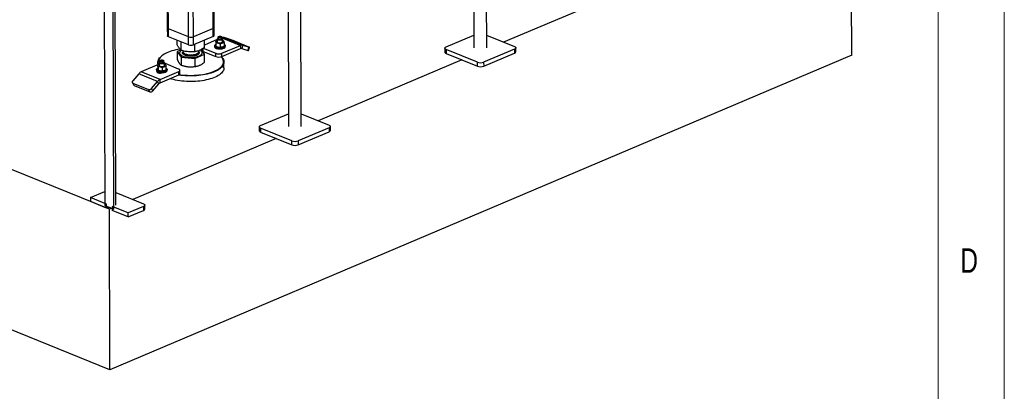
# Model space of a CAD drawing. Header units: millimetres. Extents: x 5 to 589, y 5 to 415.
# Tile 59 of 67: x 514 to 589, y 225 to 253. Entities that reach past the tile are written whole.
import ezdxf

# ---------------------------------------------------------------- set-up
doc = ezdxf.new("R2010")
doc.units = ezdxf.units.MM
doc.layers.add('NOTES', color=6, linetype='Continuous')
doc.layers.add('TRAIT-FORT', color=4, linetype='Continuous', lineweight=25)
doc.styles.add('SLDTEXTSTYLE0', font='TXT', dxfattribs={"width": 0.75})

msp = doc.modelspace()

# ---------------------------------------------------------------- linework, layer by layer
at = {"color": 7, "linetype": 'Continuous', "lineweight": 18}
for p, q in [((589, 5), (589, 415)), ((584, 10), (584, 410))]:
    msp.add_line(p, q, dxfattribs=at)
at = {"layer": 'TRAIT-FORT', "color": 4, "linetype": 'Continuous', "lineweight": 25}
for p, q in [((548.777, 276.832), (548.858, 251.315)), ((549.825, 251.318), (549.743, 276.835)), ((529.131, 252.791), (529.072, 271.275)), ((529.208, 252.869), (529.149, 271.307)), ((527.634, 252.156), (527.575, 270.64)), ((534.741, 270.884), (534.822, 245.367)), ((535.789, 245.37), (535.707, 270.887)), ((525.603, 269.805), (525.657, 252.85)), ((525.737, 252.771), (525.682, 269.839)), ((527.257, 252.154), (527.198, 270.481)), ((521.27, 239.117), (450.034, 268.043)), ((520.843, 265.237), (520.926, 239.411)), ((521.614, 239.132), (521.532, 264.957)), ((521.753, 239.422), (521.671, 264.939)), ((577.454, 250.777), (577.418, 261.793)), ((561.975, 256.366), (551.111, 251.762)), ((521.309, 226.985), (450.073, 255.912)), ((525.657, 252.85), (525.659, 252.243)), ((527.257, 252.154), (525.737, 252.771)), ((525.739, 252.165), (525.737, 252.771)), ((529.131, 252.791), (527.634, 252.156)), ((529.133, 252.184), (529.131, 252.791)), ((529.21, 252.262), (529.208, 252.869)), ((527.259, 251.548), (525.739, 252.165)), ((526.409, 251.556), (526.408, 251.893)), ((527.259, 251.548), (527.257, 252.154)), ((527.636, 251.55), (527.634, 252.156)), ((529.133, 252.184), (527.636, 251.55)), ((528.465, 251.351), (528.463, 251.9)), ((529.438, 251.946), (528.464, 251.534)), ((529.438, 251.981), (529.438, 251.784)), ((529.487, 252.042), (529.459, 252.019)), ((529.487, 252.133), (529.487, 252.027)), ((529.518, 252.173), (529.503, 252.161)), ((529.77, 252.162), (529.756, 252.174)), ((529.787, 252.028), (529.787, 252.134)), ((529.787, 252.079), (531.194, 251.508)), ((529.815, 252.02), (529.787, 252.043)), ((529.838, 251.785), (529.838, 251.982)), ((529.956, 252.101), (531.381, 251.523)), ((530.42, 251.951), (529.956, 252.101)), ((531.828, 251.388), (530.641, 251.87)), ((546.747, 251.399), (548.855, 252.292)), ((549.822, 252.286), (551.932, 251.429)), ((526.675, 251.16), (526.411, 251.045)), ((526.703, 251.135), (526.701, 251.774)), ((527.731, 251.032), (527.729, 251.589)), ((528.466, 250.84), (528.217, 251.198)), ((528.27, 251.228), (528.27, 251.152)), ((528.37, 251.054), (528.369, 251.288)), ((528.377, 251.293), (529.319, 250.911)), ((529.239, 251.48), (529.239, 251.404)), ((529.324, 251.814), (529.325, 251.571)), ((529.356, 251.428), (529.355, 251.671)), ((529.382, 251.414), (529.408, 251.401)), ((529.406, 251.863), (529.397, 251.858)), ((529.67, 251.368), (529.669, 251.611)), ((529.79, 250.914), (531.194, 251.508)), ((529.791, 250.671), (531.194, 251.266)), ((529.895, 251.851), (529.87, 251.864)), ((529.871, 251.403), (529.88, 251.407)), ((529.952, 251.694), (529.953, 251.452)), ((530.039, 251.407), (530.039, 251.482)), ((531.194, 251.508), (531.194, 251.266)), ((531.381, 251.523), (531.288, 251.273)), ((531.288, 251.273), (531.752, 251.122)), ((531.381, 251.523), (531.845, 251.372)), ((531.752, 251.122), (531.845, 251.372)), ((531.79, 251.113), (531.883, 251.362)), ((546.651, 251.302), (546.652, 250.998)), ((549.125, 250.239), (546.751, 251.203)), ((546.751, 251.203), (546.752, 250.9)), ((551.936, 251.233), (549.597, 250.242)), ((551.936, 251.233), (551.937, 250.93)), ((552.033, 251.027), (552.032, 251.331)), ((577.454, 250.777), (521.309, 226.985)), ((525.12, 250.38), (525.105, 250.368)), ((525.244, 250.726), (525.214, 250.702)), ((525.372, 250.369), (525.357, 250.381)), ((526.411, 251.045), (526.705, 250.624)), ((526.411, 251.045), (526.413, 250.443)), ((526.587, 250.946), (526.587, 250.94)), ((526.705, 250.624), (527.733, 250.521)), ((526.705, 250.624), (526.707, 250.022)), ((526.824, 251.01), (526.844, 251.034)), ((526.838, 251.099), (526.838, 251.043)), ((527.733, 250.521), (528.466, 250.84)), ((527.733, 250.521), (527.735, 249.92)), ((528.038, 251.047), (528.038, 251.115)), ((528.291, 250.945), (528.291, 250.951)), ((528.37, 251.054), (529.319, 250.668)), ((528.468, 250.238), (528.466, 250.84)), ((529.319, 250.668), (529.319, 250.911)), ((529.791, 250.671), (529.79, 250.914)), ((547.939, 250.418), (537.075, 245.814)), ((546.752, 250.9), (549.126, 249.936)), ((549.598, 249.939), (551.937, 250.93)), ((525.039, 250.083), (523.687, 249.509)), ((524.841, 249.687), (524.841, 249.611)), ((524.925, 250.021), (524.926, 249.778)), ((524.941, 250.228), (524.942, 250.041)), ((524.956, 249.878), (524.957, 249.635)), ((525.008, 250.07), (524.999, 250.065)), ((525.039, 250.188), (525.04, 249.991)), ((525.089, 250.249), (525.061, 250.226)), ((525.088, 250.34), (525.089, 250.234)), ((525.089, 250.228), (525.089, 250.234)), ((525.27, 249.818), (525.271, 249.576)), ((525.389, 250.235), (525.388, 250.341)), ((525.417, 250.227), (525.389, 250.25)), ((525.44, 249.992), (525.439, 250.189)), ((525.496, 250.059), (525.471, 250.071)), ((525.554, 249.902), (525.555, 249.659)), ((526.511, 249.721), (525.562, 250.107)), ((525.641, 249.614), (525.641, 249.69)), ((526.827, 249.981), (526.879, 249.964)), ((528.004, 249.968), (528.01, 249.97)), ((529.942, 249.819), (529.941, 250.244)), ((549.126, 249.936), (549.125, 250.239)), ((549.597, 250.242), (549.598, 249.939)), ((523.5, 249.365), (523.038, 248.822)), ((524.924, 248.787), (523.5, 249.365)), ((525.111, 248.931), (523.687, 249.509)), ((524.935, 249.449), (524.935, 249.505)), ((524.984, 249.621), (525.009, 249.609)), ((525.041, 249.468), (525.041, 249.424)), ((525.111, 248.931), (526.515, 249.526)), ((525.112, 248.688), (525.111, 248.931)), ((525.112, 248.688), (526.516, 249.283)), ((525.473, 249.61), (525.482, 249.615)), ((526.516, 249.283), (526.515, 249.526)), ((526.612, 249.381), (526.611, 249.623)), ((523.011, 248.693), (523.105, 248.523)), ((523.055, 248.655), (524.243, 248.173)), ((523.15, 248.485), (523.055, 248.655)), ((523.15, 248.485), (524.337, 248.003)), ((524.337, 248.003), (524.243, 248.173)), ((524.462, 248.244), (524.924, 248.787)), ((524.557, 248.073), (524.462, 248.244)), ((524.557, 248.073), (525.019, 248.616)), ((525.019, 248.616), (524.924, 248.787)), ((532.711, 245.451), (534.819, 246.344)), ((535.786, 246.338), (537.896, 245.481)), ((532.615, 245.354), (532.616, 245.05)), ((535.089, 244.291), (532.715, 245.256)), ((532.715, 245.256), (532.716, 244.952)), ((537.9, 245.285), (535.561, 244.294)), ((537.9, 245.285), (537.901, 244.982)), ((537.997, 245.08), (537.996, 245.383)), ((533.903, 244.47), (523.039, 239.867)), ((532.716, 244.952), (535.09, 243.988)), ((535.562, 243.991), (537.901, 244.982)), ((535.09, 243.988), (535.089, 244.291)), ((535.561, 244.294), (535.562, 243.991)), ((519.845, 239.999), (520.922, 240.456)), ((521.055, 239.507), (519.845, 239.999)), ((519.845, 239.999), (519.846, 239.696)), ((521.75, 240.39), (523.86, 239.533)), ((521.056, 239.204), (519.846, 239.696)), ((520.926, 239.411), (521.614, 239.132)), ((521.056, 239.204), (521.055, 239.507)), ((522.694, 238.842), (521.484, 239.333)), ((521.484, 239.333), (521.485, 239.03)), ((523.864, 239.337), (522.694, 238.842)), ((523.864, 239.337), (523.865, 239.034)), ((523.961, 239.132), (523.96, 239.435)), ((521.456, 239.196), (521.27, 239.117)), ((521.309, 226.985), (521.27, 239.117)), ((522.695, 238.539), (521.485, 239.03)), ((522.695, 238.539), (522.694, 238.842)), ((522.695, 238.539), (523.865, 239.034))]:
    msp.add_line(p, q, dxfattribs=at)
at = {"layer": 'TRAIT-FORT', "color": 4, "linetype": 'Continuous', "lineweight": 25, "flags": 128}
for points in [[(525.737, 252.771), (525.704, 252.788), (525.679, 252.807), (525.663, 252.828), (525.657, 252.849), (525.657, 252.85)], [(525.737, 252.771), (525.704, 252.788), (525.679, 252.807), (525.663, 252.828), (525.657, 252.849), (525.657, 252.85)], [(525.739, 252.165), (525.705, 252.181), (525.68, 252.2), (525.665, 252.221), (525.659, 252.243), (525.659, 252.243)], [(529.339, 251.773), (529.338, 251.789), (529.343, 251.805), (529.352, 251.821), (529.366, 251.836), (529.385, 251.85), (529.408, 251.864), (529.435, 251.875), (529.438, 251.877)], [(529.837, 251.989), (529.835, 251.969), (529.821, 251.949), (529.795, 251.931), (529.759, 251.916), (529.716, 251.905), (529.668, 251.9), (529.618, 251.899), (529.569, 251.903), (529.524, 251.913), (529.487, 251.927), (529.459, 251.944), (529.442, 251.963), (529.438, 251.984), (529.446, 252.005), (529.459, 252.019)], [(529.787, 252.028), (529.785, 252.015), (529.77, 251.999), (529.745, 251.984), (529.712, 251.973), (529.672, 251.967), (529.629, 251.965), (529.587, 251.968), (529.55, 251.976), (529.519, 251.989), (529.498, 252.004), (529.488, 252.021), (529.487, 252.027)], [(529.786, 252.139), (529.784, 252.121), (529.77, 252.105), (529.745, 252.09), (529.711, 252.079), (529.672, 252.073), (529.629, 252.071), (529.587, 252.074), (529.549, 252.082), (529.519, 252.095), (529.497, 252.11), (529.488, 252.127), (529.49, 252.145), (529.503, 252.161)], [(529.77, 252.154), (529.767, 252.137), (529.753, 252.122), (529.729, 252.109), (529.697, 252.099), (529.659, 252.094), (529.619, 252.093), (529.581, 252.098), (529.548, 252.107), (529.522, 252.12), (529.507, 252.135), (529.504, 252.151), (529.512, 252.167), (529.532, 252.182), (529.56, 252.193), (529.596, 252.201), (529.635, 252.204), (529.674, 252.202), (529.711, 252.195), (529.74, 252.184), (529.76, 252.17), (529.77, 252.154)], [(529.77, 252.162), (529.777, 252.156), (529.786, 252.139)], [(529.815, 252.02), (529.826, 252.01), (529.837, 251.989)], [(526.608, 251.227), (526.607, 251.227), (526.449, 251.2), (526.295, 251.169), (526.147, 251.134), (526.005, 251.095), (525.87, 251.051), (525.743, 251.004), (525.624, 250.953), (525.513, 250.899), (525.411, 250.842), (525.319, 250.783), (525.238, 250.72), (525.166, 250.656), (525.106, 250.59), (525.057, 250.522), (525.019, 250.453), (524.992, 250.383), (524.978, 250.313), (524.975, 250.242), (524.983, 250.172), (525.004, 250.102), (525.016, 250.073)], [(526.702, 251.124), (526.695, 251.119), (526.651, 251.081), (526.618, 251.041), (526.597, 251), (526.587, 250.959), (526.59, 250.917), (526.604, 250.875), (526.63, 250.835), (526.668, 250.796), (526.716, 250.76), (526.774, 250.726), (526.842, 250.695), (526.918, 250.667), (527.002, 250.644), (527.091, 250.625), (527.186, 250.611), (527.284, 250.601), (527.384, 250.596), (527.485, 250.596), (527.585, 250.601), (527.683, 250.611), (527.778, 250.625), (527.868, 250.645), (527.952, 250.668), (528.029, 250.695), (528.097, 250.726), (528.157, 250.76), (528.206, 250.797), (528.244, 250.836), (528.271, 250.876), (528.287, 250.918), (528.29, 250.96), (528.282, 251.001), (528.262, 251.042), (528.23, 251.082), (528.187, 251.12), (528.133, 251.155), (528.132, 251.156)], [(528.27, 251.152), (528.27, 251.151), (528.277, 251.124), (528.297, 251.098), (528.328, 251.075), (528.37, 251.054)], [(529.239, 251.404), (529.241, 251.389), (529.253, 251.361), (529.277, 251.334), (529.312, 251.309), (529.357, 251.287), (529.411, 251.269), (529.471, 251.254), (529.537, 251.245), (529.605, 251.24), (529.675, 251.24), (529.744, 251.245), (529.809, 251.255), (529.869, 251.27), (529.923, 251.289), (529.967, 251.311), (530.002, 251.336), (530.026, 251.364), (530.038, 251.392), (530.039, 251.407)], [(529.953, 251.585), (529.966, 251.577), (530.001, 251.552), (530.025, 251.525), (530.038, 251.497), (530.038, 251.468), (530.026, 251.439), (530.002, 251.412), (529.967, 251.387), (529.922, 251.365), (529.869, 251.346), (529.809, 251.331), (529.743, 251.321), (529.675, 251.316), (529.605, 251.316), (529.536, 251.32), (529.471, 251.33), (529.41, 251.344), (529.357, 251.363), (529.312, 251.385), (529.277, 251.41), (529.253, 251.437), (529.241, 251.465)], [(529.241, 251.465), (529.241, 251.494), (529.253, 251.523), (529.276, 251.55), (529.311, 251.575), (529.325, 251.583)], [(529.512, 251.671), (529.477, 251.679), (529.446, 251.688), (529.417, 251.7), (529.393, 251.712), (529.372, 251.726), (529.356, 251.741), (529.345, 251.756), (529.339, 251.773)], [(529.438, 251.784), (529.443, 251.766), (529.459, 251.747), (529.487, 251.729), (529.525, 251.716), (529.569, 251.706), (529.618, 251.702), (529.668, 251.702), (529.717, 251.708), (529.76, 251.719), (529.796, 251.734), (529.821, 251.752), (529.836, 251.772), (529.838, 251.785)], [(529.937, 251.796), (529.938, 251.78), (529.934, 251.764), (529.924, 251.748), (529.91, 251.733), (529.891, 251.718), (529.868, 251.705), (529.841, 251.693), (529.811, 251.683)], [(531.845, 251.372), (531.863, 251.367), (531.875, 251.363), (531.882, 251.362), (531.882, 251.363), (531.877, 251.366), (531.866, 251.372), (531.849, 251.379), (531.828, 251.388)], [(546.751, 251.203), (546.709, 251.224), (546.678, 251.248), (546.658, 251.274), (546.651, 251.301), (546.657, 251.328), (546.676, 251.354), (546.706, 251.378), (546.747, 251.399)], [(551.932, 251.429), (551.974, 251.408), (552.006, 251.384), (552.025, 251.359), (552.032, 251.332), (552.026, 251.305), (552.007, 251.279), (551.977, 251.254), (551.936, 251.233)], [(524.976, 250.056), (524.971, 250.069), (524.95, 250.14), (524.941, 250.212), (524.944, 250.283), (524.959, 250.355), (524.986, 250.425), (525.024, 250.495), (525.074, 250.564), (525.136, 250.631), (525.208, 250.696), (525.214, 250.702)], [(525.106, 250.35), (525.108, 250.367), (525.122, 250.382), (525.146, 250.395), (525.179, 250.405), (525.217, 250.41), (525.256, 250.41), (525.295, 250.406), (525.328, 250.397), (525.353, 250.384), (525.368, 250.369), (525.372, 250.353), (525.363, 250.336), (525.344, 250.322), (525.315, 250.31), (525.28, 250.303), (525.24, 250.3), (525.201, 250.302), (525.165, 250.309), (525.135, 250.32), (525.115, 250.334), (525.106, 250.35)], [(529.737, 250.652), (529.747, 250.643), (529.808, 250.576), (529.858, 250.508), (529.896, 250.438), (529.923, 250.367), (529.938, 250.296), (529.941, 250.224), (529.932, 250.153), (529.911, 250.082), (529.878, 250.011), (529.834, 249.942), (529.778, 249.874), (529.711, 249.808), (529.634, 249.744), (529.546, 249.682), (529.448, 249.623), (529.34, 249.566), (529.223, 249.513), (529.098, 249.464), (528.965, 249.418), (528.825, 249.376), (528.678, 249.338), (528.525, 249.304), (528.367, 249.275), (528.205, 249.25), (528.039, 249.23), (527.87, 249.215), (527.699, 249.205), (527.527, 249.2), (527.354, 249.199), (527.182, 249.204), (527.011, 249.213), (526.842, 249.227), (526.676, 249.246), (526.514, 249.27), (526.493, 249.274)], [(526.562, 249.308), (526.686, 249.29), (526.85, 249.271), (527.017, 249.257), (527.185, 249.248), (527.355, 249.243), (527.525, 249.244), (527.695, 249.249), (527.864, 249.259), (528.031, 249.274), (528.194, 249.294), (528.355, 249.318), (528.511, 249.347), (528.661, 249.38), (528.806, 249.418), (528.945, 249.459), (529.076, 249.504), (529.2, 249.553), (529.315, 249.606), (529.421, 249.661), (529.518, 249.72), (529.605, 249.781), (529.681, 249.844), (529.747, 249.909), (529.802, 249.976), (529.846, 250.045), (529.878, 250.114), (529.898, 250.184), (529.907, 250.255), (529.904, 250.325), (529.89, 250.396), (529.863, 250.466), (529.825, 250.534), (529.776, 250.602), (529.732, 250.651)], [(526.587, 250.94), (526.59, 250.911), (526.604, 250.869), (526.63, 250.829), (526.668, 250.79), (526.716, 250.754), (526.774, 250.72), (526.842, 250.689), (526.918, 250.661), (527.002, 250.638), (527.091, 250.619), (527.186, 250.604), (527.284, 250.595), (527.384, 250.59), (527.485, 250.59), (527.585, 250.595), (527.683, 250.605), (527.778, 250.619), (527.868, 250.639), (527.952, 250.662), (528.029, 250.689), (528.097, 250.72), (528.157, 250.754), (528.206, 250.791), (528.244, 250.83), (528.271, 250.87), (528.287, 250.912), (528.291, 250.945)], [(526.838, 251.043), (526.838, 251.043), (526.844, 251.008), (526.862, 250.974), (526.891, 250.941), (526.93, 250.911), (526.98, 250.883), (527.038, 250.858), (527.104, 250.837), (527.176, 250.82), (527.254, 250.807), (527.335, 250.799), (527.419, 250.796), (527.502, 250.797), (527.585, 250.804), (527.664, 250.815), (527.739, 250.83), (527.809, 250.85), (527.871, 250.873), (527.925, 250.9), (527.969, 250.93), (528.003, 250.961), (528.026, 250.995), (528.037, 251.029), (528.038, 251.047)], [(526.844, 251.01), (526.842, 251.003), (526.839, 250.968), (526.848, 250.934), (526.868, 250.9), (526.9, 250.868), (526.942, 250.838), (526.994, 250.811), (527.054, 250.787), (527.122, 250.767), (527.196, 250.751), (527.274, 250.739), (527.356, 250.732), (527.44, 250.73), (527.523, 250.733), (527.605, 250.74), (527.684, 250.752), (527.758, 250.769), (527.825, 250.79), (527.885, 250.814), (527.937, 250.842), (527.978, 250.872), (528.01, 250.904), (528.03, 250.938), (528.038, 250.972), (528.035, 251.007), (528.033, 251.014)], [(546.652, 250.998), (546.652, 250.997), (546.659, 250.97), (546.679, 250.945), (546.71, 250.921), (546.752, 250.9)], [(525.639, 249.704), (525.639, 249.675), (525.627, 249.647), (525.603, 249.619), (525.569, 249.594), (525.524, 249.572), (525.471, 249.553), (525.41, 249.538), (525.345, 249.528), (525.276, 249.523), (525.206, 249.523), (525.138, 249.528), (525.072, 249.537), (525.012, 249.552), (524.958, 249.57), (524.913, 249.592), (524.878, 249.617), (524.854, 249.644), (524.842, 249.672), (524.842, 249.701), (524.854, 249.73), (524.878, 249.757), (524.913, 249.782), (524.926, 249.79)], [(524.941, 249.98), (524.94, 249.996), (524.944, 250.012), (524.953, 250.028), (524.967, 250.043), (524.986, 250.058), (525.009, 250.071), (525.037, 250.083), (525.039, 250.084)], [(525.113, 249.878), (525.079, 249.886), (525.047, 249.896), (525.019, 249.907), (524.994, 249.919), (524.974, 249.933), (524.958, 249.948), (524.947, 249.964), (524.941, 249.98)], [(525.417, 250.227), (525.418, 250.226), (525.434, 250.207), (525.439, 250.186), (525.431, 250.166), (525.411, 250.147), (525.38, 250.13), (525.34, 250.117), (525.294, 250.109), (525.244, 250.106), (525.194, 250.108), (525.147, 250.115), (525.106, 250.126), (525.073, 250.142), (525.05, 250.16), (525.04, 250.181), (525.04, 250.181)], [(525.04, 249.991), (525.04, 249.984), (525.051, 249.963), (525.074, 249.945), (525.107, 249.929), (525.148, 249.918), (525.195, 249.911), (525.245, 249.909), (525.294, 249.912), (525.34, 249.92), (525.38, 249.933), (525.411, 249.949), (525.431, 249.968), (525.439, 249.989), (525.44, 249.992)], [(525.372, 250.369), (525.378, 250.363), (525.388, 250.346), (525.386, 250.329), (525.371, 250.312), (525.346, 250.297), (525.313, 250.286), (525.273, 250.28), (525.23, 250.278), (525.189, 250.282), (525.151, 250.29), (525.12, 250.302), (525.099, 250.317), (525.089, 250.334)], [(525.089, 250.334), (525.091, 250.352), (525.105, 250.368)], [(525.389, 250.235), (525.386, 250.222), (525.372, 250.206), (525.347, 250.191), (525.313, 250.18), (525.273, 250.174), (525.231, 250.172), (525.189, 250.175), (525.151, 250.183), (525.12, 250.196), (525.099, 250.211), (525.089, 250.228)], [(525.538, 250.003), (525.539, 249.987), (525.535, 249.971), (525.526, 249.955), (525.512, 249.94), (525.493, 249.926), (525.47, 249.912), (525.443, 249.9), (525.412, 249.89)], [(529.942, 249.819), (529.939, 249.764), (529.924, 249.693), (529.897, 249.622), (529.859, 249.552), (529.809, 249.483), (529.748, 249.416), (529.675, 249.351), (529.593, 249.288), (529.499, 249.227), (529.396, 249.17), (529.284, 249.115), (529.163, 249.064), (529.034, 249.016), (528.897, 248.972), (528.754, 248.932), (528.604, 248.896), (528.448, 248.864), (528.288, 248.837), (528.123, 248.815), (527.956, 248.798), (527.786, 248.785), (527.614, 248.777), (527.442, 248.774), (527.269, 248.776), (527.098, 248.783), (526.928, 248.795), (526.76, 248.812), (526.596, 248.833), (526.435, 248.859), (526.28, 248.89), (526.13, 248.925), (525.986, 248.964), (525.859, 249.005)], [(526.515, 249.526), (526.556, 249.547), (526.586, 249.571), (526.605, 249.597), (526.611, 249.624), (526.604, 249.651), (526.584, 249.677), (526.553, 249.701), (526.511, 249.721)], [(524.841, 249.611), (524.842, 249.597), (524.855, 249.568), (524.879, 249.541), (524.914, 249.516), (524.958, 249.494), (525.012, 249.476), (525.072, 249.461), (525.138, 249.452), (525.207, 249.447), (525.276, 249.447), (525.345, 249.452), (525.41, 249.463), (525.471, 249.477), (525.524, 249.496), (525.569, 249.518), (525.604, 249.544), (525.627, 249.571), (525.639, 249.599), (525.641, 249.614)], [(524.876, 249.543), (524.869, 249.527), (524.869, 249.505), (524.881, 249.484), (524.904, 249.465), (524.937, 249.448), (524.978, 249.435), (525.025, 249.426), (525.076, 249.421), (525.129, 249.422), (525.179, 249.427), (525.226, 249.436), (525.259, 249.447)], [(523.038, 248.822), (523.02, 248.798), (523.008, 248.773), (523.002, 248.748), (523.001, 248.724), (523.006, 248.702), (523.018, 248.683), (523.034, 248.667), (523.055, 248.655)], [(532.715, 245.256), (532.673, 245.276), (532.642, 245.3), (532.622, 245.326), (532.615, 245.353), (532.621, 245.38), (532.64, 245.406), (532.67, 245.43), (532.711, 245.451)], [(537.896, 245.481), (537.938, 245.46), (537.969, 245.436), (537.989, 245.411), (537.996, 245.384), (537.99, 245.357), (537.971, 245.331), (537.941, 245.307), (537.9, 245.285)], [(532.616, 245.05), (532.616, 245.049), (532.623, 245.023), (532.643, 244.997), (532.674, 244.973), (532.716, 244.952)], [(523.86, 239.533), (523.902, 239.512), (523.933, 239.489), (523.953, 239.463), (523.96, 239.436), (523.954, 239.409), (523.935, 239.383), (523.905, 239.359), (523.864, 239.337)]]:
    msp.add_lwpolyline(points, dxfattribs=at)
at = {"layer": 'TRAIT-FORT', "color": 4, "linetype": 'Continuous', "lineweight": 25}
for centre, radius, start, end in [((529.107, 252.891), 0.103, 283.30753, 347.64781), ((527.442, 252.674), 0.552, 250.35996, 290.29886), ((529.109, 252.284), 0.103, 283.30753, 347.64781), ((529.882, 251.85), 0.262, 73.57715, 111.24353), ((529.805, 251.737), 0.145, 24.18906, 76.91399), ((529.21, 248.324), 3.824, 68.02596, 71.54361), ((527.444, 252.068), 0.552, 250.35996, 290.29886), ((529.58, 251.761), 0.399, 244.40608, 260.30295), ((529.635, 252.33), 0.67, 259.3747, 285.16951), ((529.636, 252.026), 0.67, 259.3747, 285.16951), ((529.721, 251.702), 0.335, 285.73848, 296.67014), ((531.306, 251.266), 0.267, 73.77567, 114.94846), ((531.251, 251.145), 0.134, 73.77567, 114.94846), ((531.803, 251.238), 0.126, 246.3843, 264.05734), ((529.551, 251.561), 0.69, 250.35996, 290.29886), ((529.551, 251.318), 0.69, 250.35996, 290.29886), ((551.907, 251.055), 0.128, 283.30753, 347.64781), ((525.089, 250.185), 0.0499, 125.01334, 184.9341), ((525.237, 250.537), 0.67, 259.3747, 285.16951), ((525.364, 249.592), 0.551, 68.99291, 82.16598), ((525.407, 249.944), 0.145, 24.18906, 76.91399), ((525.493, 249.648), 0.157, 20.97432, 66.86269), ((527.373, 251.562), 1.672, 252.8206, 264.76973), ((527.436, 251.87), 1.985, 263.77371, 286.62269), ((549.357, 250.889), 0.69, 250.35996, 290.29886), ((549.358, 250.586), 0.69, 250.35996, 290.29886), ((523.902, 249.038), 0.519, 114.50516, 140.83185), ((525.326, 248.459), 0.519, 114.50516, 140.83185), ((525.182, 249.969), 0.399, 244.40608, 260.30295), ((525.238, 250.233), 0.67, 259.3747, 285.16951), ((525.322, 249.91), 0.335, 285.73848, 296.67014), ((526.486, 249.408), 0.128, 283.30753, 347.64781), ((523.18, 248.566), 0.0866, 209.77082, 249.46343), ((524.299, 248.375), 0.21, 254.40976, 321.17789), ((525.22, 248.452), 0.259, 114.50516, 140.83185), ((524.393, 248.205), 0.21, 254.40976, 321.17789), ((537.871, 245.107), 0.128, 283.30753, 347.64781), ((535.321, 244.941), 0.69, 250.35996, 290.29886), ((535.322, 244.638), 0.69, 250.35996, 290.29886), ((521.272, 238.617), 0.625, 82.43816, 110.20413), ((523.835, 239.159), 0.128, 283.30753, 347.64781)]:
    msp.add_arc(centre, radius, start, end, dxfattribs=at)
for points, knots in [([(526.703, 251.135), (526.684, 251.151), (526.647, 251.182), (526.592, 251.243), (526.544, 251.31), (526.499, 251.383), (526.455, 251.463), (526.425, 251.524), (526.409, 251.556)], [0, 0, 0, 0, 0.202068, 0.3827, 0.555315, 0.692992, 0.838894, 1, 1, 1, 1]), ([(527.731, 251.032), (527.662, 251.027), (527.533, 251.018), (527.342, 251.02), (527.172, 251.034), (527.015, 251.059), (526.862, 251.091), (526.758, 251.12), (526.703, 251.135)], [0, 0, 0, 0, 0.202068, 0.3827, 0.555315, 0.692992, 0.838894, 1, 1, 1, 1]), ([(528.465, 251.351), (528.416, 251.317), (528.323, 251.255), (528.187, 251.179), (528.066, 251.124), (527.953, 251.084), (527.844, 251.053), (527.77, 251.039), (527.731, 251.032)], [0, 0, 0, 0, 0.202068, 0.3827, 0.555315, 0.692992, 0.838894, 1, 1, 1, 1]), ([(529.324, 251.814), (529.347, 251.83), (529.371, 251.847), (529.396, 251.857), (529.397, 251.858)], [0, 0, 0, 0, 0.93929, 1, 1, 1, 1]), ([(529.339, 251.773), (529.337, 251.781), (529.333, 251.8), (529.328, 251.81), (529.325, 251.813), (529.324, 251.814)], [0, 0, 0, 0, 0.413688, 0.838028, 1, 1, 1, 1]), ([(529.34, 251.469), (529.338, 251.481), (529.334, 251.503), (529.329, 251.541), (529.326, 251.565), (529.325, 251.571)], [0, 0, 0, 0, 0.413688, 0.838028, 1, 1, 1, 1]), ([(529.355, 251.671), (529.352, 251.691), (529.347, 251.731), (529.342, 251.759), (529.339, 251.773)], [0, 0, 0, 0, 0.4932444, 1, 1, 1, 1]), ([(529.356, 251.428), (529.353, 251.431), (529.348, 251.437), (529.343, 251.459), (529.34, 251.469)], [0, 0, 0, 0, 0.4932444, 1, 1, 1, 1]), ([(529.512, 251.671), (529.49, 251.674), (529.445, 251.68), (529.393, 251.677), (529.363, 251.672), (529.355, 251.671)], [0, 0, 0, 0, 0.413688, 0.838028, 1, 1, 1, 1]), ([(529.513, 251.368), (529.491, 251.373), (529.446, 251.384), (529.394, 251.408), (529.364, 251.424), (529.356, 251.428)], [0, 0, 0, 0, 0.413688, 0.838028, 1, 1, 1, 1]), ([(529.669, 251.611), (529.644, 251.624), (529.593, 251.651), (529.539, 251.664), (529.512, 251.671)], [0, 0, 0, 0, 0.493244, 1, 1, 1, 1]), ([(529.67, 251.368), (529.645, 251.365), (529.594, 251.357), (529.54, 251.364), (529.513, 251.368)], [0, 0, 0, 0, 0.493244, 1, 1, 1, 1]), ([(529.811, 251.683), (529.791, 251.676), (529.75, 251.662), (529.703, 251.634), (529.676, 251.616), (529.669, 251.611)], [0, 0, 0, 0, 0.413688, 0.838028, 1, 1, 1, 1]), ([(529.812, 251.38), (529.792, 251.375), (529.751, 251.365), (529.704, 251.365), (529.677, 251.368), (529.67, 251.368)], [0, 0, 0, 0, 0.413688, 0.838028, 1, 1, 1, 1]), ([(529.952, 251.694), (529.93, 251.696), (529.884, 251.7), (529.835, 251.689), (529.811, 251.683)], [0, 0, 0, 0, 0.493244, 1, 1, 1, 1]), ([(529.953, 251.452), (529.931, 251.437), (529.885, 251.406), (529.836, 251.389), (529.812, 251.38)], [0, 0, 0, 0, 0.493244, 1, 1, 1, 1]), ([(529.895, 251.851), (529.896, 251.851), (529.905, 251.847), (529.914, 251.842), (529.922, 251.837)], [0, 0, 0, 0, 0.071988, 1, 1, 1, 1]), ([(529.922, 251.837), (529.924, 251.834), (529.929, 251.828), (529.934, 251.807), (529.937, 251.796)], [0, 0, 0, 0, 0.493244, 1, 1, 1, 1]), ([(529.937, 251.796), (529.939, 251.785), (529.944, 251.762), (529.949, 251.725), (529.952, 251.701), (529.952, 251.694)], [0, 0, 0, 0, 0.413688, 0.838028, 1, 1, 1, 1]), ([(526.413, 250.443), (526.437, 250.389), (526.473, 250.307), (526.523, 250.215), (526.548, 250.177), (526.56, 250.158)], [0, 0, 0, 0, 0.495251, 0.746818, 1, 1, 1, 1]), ([(527.287, 250.693), (527.25, 250.698), (527.174, 250.707), (527.067, 250.733), (526.971, 250.767), (526.893, 250.81), (526.846, 250.851), (526.822, 250.886), (526.807, 250.92), (526.802, 250.962), (526.817, 250.994), (526.824, 251.01)], [0, 0, 0, 0, 0.116497, 0.239972, 0.36858, 0.499917, 0.631255, 0.695633, 0.760028, 0.883503, 1, 1, 1, 1]), ([(528.033, 251.04), (528.034, 251.039), (528.045, 251.03), (528.055, 251.012), (528.071, 250.978), (528.075, 250.936), (528.057, 250.887), (528.018, 250.84), (527.957, 250.796), (527.873, 250.756), (527.768, 250.723), (527.67, 250.703), (527.587, 250.693), (527.505, 250.687), (527.403, 250.684), (527.325, 250.69), (527.287, 250.693)], [0, 0, 0, 0, 0.005943, 0.052698, 0.099465, 0.189139, 0.273746, 0.358352, 0.448026, 0.541428, 0.636813, 0.732197, 0.778952, 0.82572, 0.915394, 1, 1, 1, 1]), ([(524.925, 250.021), (524.948, 250.037), (524.972, 250.054), (524.997, 250.064), (524.999, 250.065)], [0, 0, 0, 0, 0.9392901, 1, 1, 1, 1]), ([(524.941, 249.98), (524.939, 249.989), (524.934, 250.007), (524.929, 250.017), (524.926, 250.02), (524.925, 250.021)], [0, 0, 0, 0, 0.413688, 0.838028, 1, 1, 1, 1]), ([(524.942, 249.676), (524.94, 249.688), (524.935, 249.71), (524.93, 249.748), (524.927, 249.772), (524.926, 249.778)], [0, 0, 0, 0, 0.413688, 0.838028, 1, 1, 1, 1]), ([(524.956, 249.878), (524.954, 249.898), (524.949, 249.938), (524.943, 249.966), (524.941, 249.98)], [0, 0, 0, 0, 0.493244, 1, 1, 1, 1]), ([(524.957, 249.635), (524.955, 249.638), (524.95, 249.644), (524.944, 249.666), (524.942, 249.676)], [0, 0, 0, 0, 0.493244, 1, 1, 1, 1]), ([(525.113, 249.878), (525.091, 249.881), (525.046, 249.888), (524.994, 249.884), (524.964, 249.879), (524.956, 249.878)], [0, 0, 0, 0, 0.413688, 0.838028, 1, 1, 1, 1]), ([(525.114, 249.575), (525.092, 249.58), (525.047, 249.591), (524.995, 249.615), (524.965, 249.631), (524.957, 249.635)], [0, 0, 0, 0, 0.413688, 0.838028, 1, 1, 1, 1]), ([(525.27, 249.818), (525.245, 249.831), (525.194, 249.858), (525.14, 249.872), (525.113, 249.878)], [0, 0, 0, 0, 0.493244, 1, 1, 1, 1]), ([(525.412, 249.89), (525.392, 249.883), (525.352, 249.869), (525.305, 249.841), (525.278, 249.823), (525.27, 249.818)], [0, 0, 0, 0, 0.413688, 0.838028, 1, 1, 1, 1]), ([(525.554, 249.902), (525.531, 249.903), (525.485, 249.907), (525.437, 249.896), (525.412, 249.89)], [0, 0, 0, 0, 0.493244, 1, 1, 1, 1]), ([(525.555, 249.659), (525.532, 249.644), (525.486, 249.613), (525.438, 249.596), (525.413, 249.587)], [0, 0, 0, 0, 0.493244, 1, 1, 1, 1]), ([(525.496, 250.058), (525.497, 250.058), (525.506, 250.054), (525.515, 250.049), (525.523, 250.045)], [0, 0, 0, 0, 0.071988, 1, 1, 1, 1]), ([(525.523, 250.045), (525.526, 250.042), (525.53, 250.035), (525.536, 250.014), (525.538, 250.003)], [0, 0, 0, 0, 0.4932444, 1, 1, 1, 1]), ([(525.538, 250.003), (525.541, 249.992), (525.545, 249.969), (525.55, 249.932), (525.553, 249.908), (525.554, 249.902)], [0, 0, 0, 0, 0.413688, 0.838028, 1, 1, 1, 1]), ([(526.56, 250.158), (526.585, 250.127), (526.635, 250.063), (526.683, 250.036), (526.707, 250.022)], [0, 0, 0, 0, 0.494511, 1, 1, 1, 1]), ([(526.707, 250.022), (526.79, 249.994), (526.916, 249.951), (527.089, 249.913), (527.177, 249.902), (527.221, 249.896)], [0, 0, 0, 0, 0.495251, 0.746818, 1, 1, 1, 1]), ([(527.221, 249.896), (527.307, 249.892), (527.481, 249.882), (527.649, 249.907), (527.735, 249.92)], [0, 0, 0, 0, 0.494511, 1, 1, 1, 1]), ([(527.735, 249.92), (527.794, 249.925), (527.884, 249.934), (528.008, 249.967), (528.07, 249.992), (528.102, 250.004)], [0, 0, 0, 0, 0.495251, 0.746818, 1, 1, 1, 1]), ([(528.102, 250.004), (528.163, 250.035), (528.287, 250.096), (528.407, 250.191), (528.468, 250.238)], [0, 0, 0, 0, 0.494511, 1, 1, 1, 1]), ([(525.271, 249.576), (525.246, 249.572), (525.195, 249.565), (525.141, 249.572), (525.114, 249.575)], [0, 0, 0, 0, 0.493244, 1, 1, 1, 1]), ([(525.413, 249.587), (525.393, 249.582), (525.353, 249.573), (525.305, 249.572), (525.279, 249.575), (525.271, 249.576)], [0, 0, 0, 0, 0.413688, 0.838028, 1, 1, 1, 1])]:
    msp.add_open_spline(points, degree=3, knots=knots, dxfattribs=at)

# ---------------------------------------------------------------- texts
at = {"layer": 'NOTES', "color": 211, "insert": (585.667, 236.168), "char_height": 1.852, "attachment_point": 1, "style": 'SLDTEXTSTYLE0'}
msp.add_mtext('D', dxfattribs=at)

doc.saveas('drawing.dxf')
